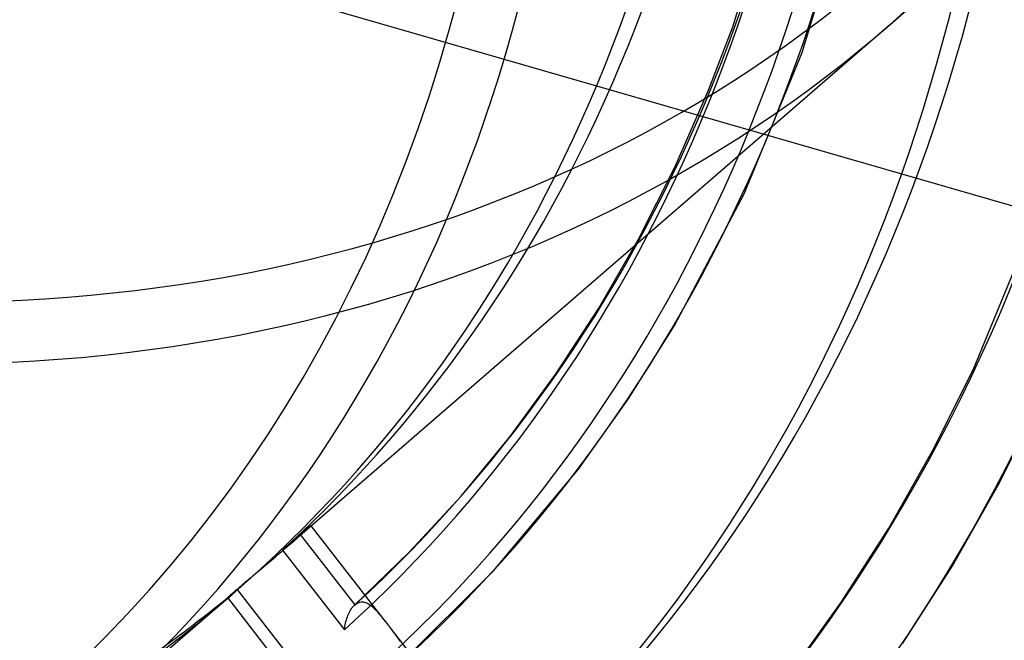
# Model space of a CAD drawing. Header units: millimetres. Extents: x -192 to 186, y -241 to 236.
# Tile 57 of 89: x 36 to 57, y -32 to -19. Entities that reach past the tile are written whole.
import ezdxf

# ---------------------------------------------------------------- set-up
doc = ezdxf.new("R2010")
doc.units = ezdxf.units.MM
doc.layers.add('MAIN-1', color=7, linetype='Continuous')
doc.layers.add('MAIN-2', color=7, linetype='Continuous')

msp = doc.modelspace()

# ---------------------------------------------------------------- linework, layer by layer
at = {"layer": 'MAIN-1'}
for centre, major_axis, ratio, start_param, end_param in [((-0.4999999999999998, -0.4330127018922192), (108.0178556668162, -124.728276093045), 0.7500000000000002, 0.7137243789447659, 3.400514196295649), ((-3.250000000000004, -2.814582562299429), (-104.4172604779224, 120.5706668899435), 0.75, -2.427868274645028, -0.8570719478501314), ((-40.99999999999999, -35.50704155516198), (-104.4172604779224, 120.5706668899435), 0.75, -3.141592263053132, -0.8570719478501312), ((-40.99999999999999, -35.50704155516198), (103.7626068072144, -119.814737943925), 0.7500000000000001, 3.905366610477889e-07, 2.284520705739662)]:
    msp.add_ellipse(centre, major_axis=major_axis, ratio=ratio, start_param=start_param, end_param=end_param, dxfattribs=at)
at = {"layer": 'MAIN-2'}
for p, q in [((-2.993606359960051, -5.732047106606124), (62.89360635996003, -24.75204710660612)), ((52.31014497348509, -19.70786219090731), (53.30787925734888, -16.43639031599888)), ((50.82351726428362, -19.15785047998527), (51.66038178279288, -16.47094999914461)), ((55.33584216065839, -18.06922452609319), (54.18522405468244, -19.12209509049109)), ((54.18522405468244, -19.12209509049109), (41.48526228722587, -30.12058338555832)), ((50.30424803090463, -20.52149392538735), (50.82351726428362, -19.15785047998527)), ((51.06680825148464, -22.73725220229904), (52.31014497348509, -19.70786219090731)), ((49.58934125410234, -22.15478339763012), (50.30424803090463, -20.52149392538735)), ((48.80525516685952, -23.70947309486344), (49.58934125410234, -22.15478339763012)), ((49.57699178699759, -25.56608941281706), (51.06680825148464, -22.73725220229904)), ((55.97762576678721, -26.51042095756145), (57.31866307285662, -23.25293946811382)), ((47.95475047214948, -25.1882573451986), (48.80525516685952, -23.70947309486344)), ((47.04050732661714, -26.59275226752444), (47.95475047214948, -25.1882573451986)), ((48.58251792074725, -27.14440620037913), (49.57699178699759, -25.56608941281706)), ((55.10860656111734, -28.25055334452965), (55.97762576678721, -26.51042095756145)), ((46.0509121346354, -27.9422406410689), (47.04050732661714, -26.59275226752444)), ((47.51467693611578, -28.6386773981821), (48.58251792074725, -27.14440620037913)), ((56.51149083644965, -28.98826122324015), (57.41373870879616, -27.18109740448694)), ((44.9996091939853, -29.21863376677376), (46.0509121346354, -27.9422406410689)), ((54.16792150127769, -29.90844224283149), (55.10860656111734, -28.25055334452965)), ((45.6935827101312, -30.82038795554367), (47.51467693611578, -28.6386773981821)), ((55.53411085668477, -30.7122062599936), (56.51149083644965, -28.98826122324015)), ((43.88938032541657, -30.42154978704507), (44.9996091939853, -29.21863376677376)), ((41.65932555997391, -29.95206234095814), (41.63505126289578, -29.97274483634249)), ((41.65340302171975, -29.97337946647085), (41.67573723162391, -29.95347818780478)), ((41.68174117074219, -29.93308369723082), (41.65932555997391, -29.95206234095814)), ((41.67573723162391, -29.95347818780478), (41.69601817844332, -29.935282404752)), ((41.70212943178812, -29.91594632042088), (41.68174117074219, -29.93308369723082)), ((41.69601817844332, -29.935282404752), (41.71413095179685, -29.91889329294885)), ((41.72032637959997, -29.90079283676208), (41.70212943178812, -29.91594632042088)), ((41.71413095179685, -29.91889329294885), (41.73006608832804, -29.90433344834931)), ((41.73617326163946, -29.8877585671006), (41.72032637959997, -29.90079283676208)), ((41.73006608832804, -29.90433344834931), (41.74382035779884, -29.89161295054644)), ((41.74958141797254, -29.87690711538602), (41.73617326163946, -29.8877585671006)), ((41.74382035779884, -29.89161295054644), (41.75539809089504, -29.88074296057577)), ((41.7605643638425, -29.86821430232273), (41.74958141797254, -29.87690711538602)), ((41.75539809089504, -29.88074296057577), (41.76479510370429, -29.87173108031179)), ((41.76914603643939, -29.86165124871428), (41.7605643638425, -29.86821430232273)), ((41.76479510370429, -29.87173108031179), (41.77201572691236, -29.86459177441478)), ((41.77534141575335, -29.85718373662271), (41.76914603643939, -29.86165124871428)), ((41.77201572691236, -29.86459177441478), (41.77706003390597, -29.85932946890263)), ((41.77917774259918, -29.85478384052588), (41.77534141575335, -29.85718373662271)), ((41.77706003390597, -29.85932946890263), (41.77992980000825, -29.85595678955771)), ((41.78067469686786, -29.85442420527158), (41.77917774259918, -29.85478384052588)), ((41.77992980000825, -29.85595678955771), (41.78067469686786, -29.85442420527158)), ((41.78071083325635, -29.85431350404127), (43.37104932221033, -31.90373989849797)), ((53.15621738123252, -31.48911527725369), (54.16792150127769, -29.90844224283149)), ((41.41993033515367, -30.15936917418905), (41.3824425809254, -30.19224333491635)), ((41.38520127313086, -30.20685821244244), (41.42015954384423, -30.17679313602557)), ((41.45590901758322, -30.12788022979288), (41.41993033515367, -30.15936917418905)), ((41.42015954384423, -30.17679313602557), (41.45349290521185, -30.14805395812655)), ((41.45349290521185, -30.14805395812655), (41.48508389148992, -30.1207367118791)), ((41.49012492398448, -30.09800664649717), (41.45590901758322, -30.12788022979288)), ((41.48508389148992, -30.1207367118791), (41.51643091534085, -30.09354505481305)), ((41.52243728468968, -30.06987351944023), (41.49012492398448, -30.09800664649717)), ((41.51643091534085, -30.09354505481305), (41.54667080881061, -30.06721869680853)), ((41.55270672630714, -30.04361350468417), (41.52243728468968, -30.06987351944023)), ((41.54667080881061, -30.06721869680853), (41.57564353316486, -30.04190194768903)), ((41.55270624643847, -30.04361284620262), (42.72256061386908, -31.5511750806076)), ((41.58157718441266, -30.01865926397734), (41.55270672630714, -30.04361350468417)), ((41.57564353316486, -30.04190194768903), (41.60319800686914, -30.0177295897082)), ((41.6090826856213, -29.99499198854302), (41.58157718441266, -30.01865926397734)), ((41.60319800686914, -30.0177295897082), (41.62916898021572, -29.99484002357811)), ((41.63505126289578, -29.97274483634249), (41.6090826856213, -29.99499198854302)), ((41.62916898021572, -29.99484002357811), (41.65340302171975, -29.97337946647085)), ((41.14892067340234, -30.40858024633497), (41.19078190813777, -30.37299213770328)), ((41.21868358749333, -30.3366046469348), (41.17528327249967, -30.374995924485)), ((41.17533675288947, -30.37494621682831), (42.5029779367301, -32.08584439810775)), ((41.19078190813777, -30.37299213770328), (41.23183344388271, -30.33803914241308)), ((41.26128450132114, -30.2989621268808), (41.21868358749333, -30.3366046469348)), ((41.23183344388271, -30.33803914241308), (41.27193417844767, -30.30383139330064)), ((41.30287256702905, -30.26227268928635), (41.26128450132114, -30.2989621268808)), ((41.27193417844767, -30.30383139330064), (41.31095438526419, -30.27049001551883)), ((41.34326944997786, -30.22669188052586), (41.30287256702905, -30.26227268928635)), ((41.31095438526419, -30.27049001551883), (41.34875442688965, -30.23812666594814)), ((41.3824425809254, -30.19224333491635), (41.34326944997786, -30.22669188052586)), ((41.34875442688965, -30.23812666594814), (41.38520127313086, -30.20685821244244)), ((40.89088134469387, -30.62712883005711), (40.93375496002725, -30.5908760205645)), ((40.93375496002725, -30.5908760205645), (40.97693733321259, -30.55435224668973)), ((40.97693733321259, -30.55435224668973), (41.02023310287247, -30.51770373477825)), ((41.02023310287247, -30.51770373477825), (41.06345491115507, -30.4810878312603)), ((41.06345491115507, -30.4810878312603), (41.10641400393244, -30.44466258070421)), ((41.10641400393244, -30.44466258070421), (41.14892067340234, -30.40858024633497)), ((42.71553338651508, -31.55742909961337), (43.88938032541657, -30.42154978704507)), ((40.63763748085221, -30.84120992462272), (40.6799440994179, -30.80542112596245)), ((40.6799440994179, -30.80542112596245), (40.72235025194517, -30.76956635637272)), ((40.72235025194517, -30.76956635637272), (40.76466629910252, -30.73380010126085)), ((40.76466629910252, -30.73380010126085), (40.80669929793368, -30.69827589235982)), ((40.80669929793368, -30.69827589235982), (40.84850289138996, -30.66295085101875)), ((40.84850289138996, -30.66295085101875), (40.89088134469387, -30.62712883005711)), ((54.47262090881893, -32.37194157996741), (55.53411085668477, -30.7122062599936)), ((40.39656296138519, -31.04585710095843), (40.43433286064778, -31.01367555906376)), ((40.43433286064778, -31.01367555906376), (40.47327123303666, -30.98055612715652)), ((40.47327123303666, -30.98055612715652), (40.51325175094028, -30.94660439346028)), ((40.51325175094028, -30.94660439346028), (40.55410262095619, -30.91195686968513)), ((40.55410262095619, -30.91195686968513), (40.5956266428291, -30.87677356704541)), ((40.5956266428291, -30.87677356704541), (40.63763748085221, -30.84120992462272)), ((43.70311939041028, -32.80183378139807), (45.6935827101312, -30.82038795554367)), ((40.17255602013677, -31.23839116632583), (40.20108152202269, -31.21363907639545)), ((41.36708748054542, -32.71624148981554), (40.2010809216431, -31.21363783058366)), ((40.20108152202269, -31.21363907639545), (40.22935993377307, -31.18919006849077)), ((40.22935993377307, -31.18919006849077), (40.2595171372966, -31.16320323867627)), ((40.2595171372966, -31.16320323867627), (40.29143576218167, -31.13577464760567)), ((40.29143576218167, -31.13577464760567), (40.32499373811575, -31.1070067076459)), ((40.32499373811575, -31.1070067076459), (40.36007604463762, -31.07700056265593)), ((40.36007604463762, -31.07700056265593), (40.39656296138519, -31.04585710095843)), ((40.09325543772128, -31.32609780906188), (36.90981761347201, -34.08303583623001)), ((41.32215427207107, -33.09985025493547), (39.99829726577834, -31.3938286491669)), ((39.99846889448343, -31.39368532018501), (40.00882315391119, -31.38389977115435)), ((40.00882315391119, -31.38389977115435), (40.02160987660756, -31.37206724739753)), ((40.02160987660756, -31.37206724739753), (40.03685064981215, -31.35818517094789)), ((40.03685064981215, -31.35818517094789), (40.05446199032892, -31.34233350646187)), ((40.05446199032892, -31.34233350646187), (40.07410174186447, -31.32479725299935)), ((40.07410174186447, -31.32479725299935), (40.0961639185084, -31.30527775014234)), ((40.0961639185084, -31.30527775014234), (40.119939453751, -31.28435106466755)), ((40.119939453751, -31.28435106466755), (40.14545449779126, -31.26201042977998)), ((40.14545449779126, -31.26201042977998), (40.17255602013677, -31.23839116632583)), ((42.63028169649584, -31.66442445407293), (42.64604498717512, -31.63966296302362)), ((42.64604498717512, -31.63966296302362), (42.66246714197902, -31.61652764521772)), ((42.66246714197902, -31.61652764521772), (42.67952622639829, -31.5950870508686)), ((42.67952622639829, -31.5950870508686), (42.69719604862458, -31.57538978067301)), ((42.69719604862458, -31.57538978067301), (42.71545372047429, -31.55750521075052)), ((42.71545372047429, -31.55750521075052), (42.71663304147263, -31.55642949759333)), ((42.71663304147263, -31.55642949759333), (42.71781236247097, -31.55536369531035)), ((42.71781236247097, -31.55536369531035), (42.71899594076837, -31.55430462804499)), ((42.71899594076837, -31.55430462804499), (42.72018377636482, -31.55325229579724)), ((42.72018377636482, -31.55325229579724), (42.72137065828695, -31.55221070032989)), ((42.72137065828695, -31.55221070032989), (42.72255989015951, -31.55117418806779)), ((42.72255989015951, -31.55117418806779), (42.74415729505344, -31.53400594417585)), ((42.74415729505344, -31.53400594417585), (42.76612513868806, -31.51956330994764)), ((42.76612513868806, -31.51956330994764), (42.78842438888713, -31.50781960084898)), ((42.78842438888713, -31.50781960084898), (42.81102776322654, -31.49875372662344)), ((42.81102776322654, -31.49875372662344), (42.83389953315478, -31.49234326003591)), ((42.83389953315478, -31.49234326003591), (42.85699487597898, -31.48856755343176)), ((42.85699487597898, -31.48856755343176), (42.88012942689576, -31.48739540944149)), ((42.88012942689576, -31.48739540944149), (42.90324398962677, -31.48874697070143)), ((42.90324398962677, -31.48874697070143), (42.9263232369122, -31.49252090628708)), ((42.9263232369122, -31.49252090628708), (42.94935749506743, -31.49863183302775)), ((42.94935749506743, -31.49863183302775), (42.97233664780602, -31.50697441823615)), ((42.97233664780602, -31.50697441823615), (42.99525006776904, -31.51746080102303)), ((42.99525006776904, -31.51746080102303), (43.01809857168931, -31.52999981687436)), ((43.01809857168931, -31.52999981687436), (43.04090375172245, -31.54451841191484)), ((43.04090375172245, -31.54451841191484), (43.06368096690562, -31.56090649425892)), ((43.06368096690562, -31.56090649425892), (43.08644557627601, -31.57906388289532)), ((43.08644557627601, -31.57906388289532), (43.10921103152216, -31.59888874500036)), ((43.10921103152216, -31.59888874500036), (43.13199269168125, -31.62027759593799)), ((43.13199269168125, -31.62027759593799), (43.15480731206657, -31.64312955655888)), ((43.15480731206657, -31.64312955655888), (43.17766694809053, -31.66734018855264)), ((52.07761453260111, -32.9908877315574), (53.15621738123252, -31.48911527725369)), ((42.541889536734, -31.87454052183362), (42.55185774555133, -31.84144878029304)), ((42.55185774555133, -31.84144878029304), (42.56276165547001, -31.80922125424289)), ((42.56276165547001, -31.80922125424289), (42.57457092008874, -31.77794113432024)), ((42.57457092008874, -31.77794113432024), (42.58726793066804, -31.74770244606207)), ((42.58726793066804, -31.74770244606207), (42.60083037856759, -31.71859235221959)), ((42.60083037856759, -31.71859235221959), (42.6152001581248, -31.69075595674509)), ((42.6152001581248, -31.69075595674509), (42.63028169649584, -31.66442445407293)), ((43.17766694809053, -31.66734018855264), (43.2006494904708, -31.69286700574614)), ((43.2006494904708, -31.69286700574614), (43.22388957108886, -31.71970812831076)), ((43.22388957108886, -31.71970812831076), (43.24741937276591, -31.74776713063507)), ((43.24741937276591, -31.74776713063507), (43.27126586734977, -31.77694828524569)), ((43.27126586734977, -31.77694828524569), (43.29545888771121, -31.80715008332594)), ((43.29545888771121, -31.80715008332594), (43.32002114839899, -31.83827006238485)), ((43.32002114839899, -31.83827006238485), (43.34498813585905, -31.87021275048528)), ((42.50297643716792, -32.08584384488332), (42.50682728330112, -32.04965040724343)), ((42.50682728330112, -32.04965040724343), (42.51177339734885, -32.0137004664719)), ((42.51177339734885, -32.0137004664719), (42.51778780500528, -31.9780836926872)), ((42.51778780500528, -31.9780836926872), (42.52483106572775, -31.942947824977)), ((42.52483106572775, -31.942947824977), (42.53287273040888, -31.90840080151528)), ((42.53287273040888, -31.90840080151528), (42.541889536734, -31.87454052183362)), ((43.34498813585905, -31.87021275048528), (43.37031598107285, -31.90277827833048)), ((43.37031598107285, -31.90277827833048), (43.39226329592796, -31.93104007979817)), ((43.39226329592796, -31.93104007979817), (43.41432030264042, -31.95946128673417)), ((43.41432030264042, -31.95946128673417), (43.43647790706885, -31.98802716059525)), ((43.43647790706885, -31.98802716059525), (43.45872752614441, -32.01671870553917)), ((43.45872752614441, -32.01671870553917), (43.48106997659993, -32.04552404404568)), ((43.48106997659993, -32.04552404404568), (43.50348771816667, -32.07441058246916)), ((43.50320350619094, -32.07404552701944), (48.19192666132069, -38.1162855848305)), ((43.50348771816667, -32.07441058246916), (43.52914835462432, -32.10751816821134)), ((43.52914835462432, -32.10751816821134), (43.55426226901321, -32.14011444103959)), ((43.55426226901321, -32.14011444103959), (43.5787320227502, -32.17221862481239)), ((43.5787320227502, -32.17221862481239), (43.60244982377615, -32.20383704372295)), ((43.60244982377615, -32.20383704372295), (43.62531683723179, -32.23498631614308)), ((43.62531683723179, -32.23498631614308), (43.64721396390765, -32.26566729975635)), ((43.64721396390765, -32.26566729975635), (43.66797643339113, -32.29585885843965)), ((43.66797643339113, -32.29585885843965), (43.68750026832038, -32.32556731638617))]:
    msp.add_line(p, q, dxfattribs=at)
for centre, major_axis, ratio, start_param, end_param in [((-2.472730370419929e-15, -2.202677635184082e-15), (-107.3632019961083, 123.9723471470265), 0.7500000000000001, -2.427868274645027, 0.7137243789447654), ((-2.750000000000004, -2.38156986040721), (-103.7626068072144, 119.814737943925), 0.7500000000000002, -2.427868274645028, -0.8570719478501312), ((22, 19.05255888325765), (32.03056747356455, -36.98571350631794), 0.7500000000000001, -0.8570719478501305, 2.284520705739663), ((-2.472730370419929e-15, -2.202677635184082e-15), (-107.3632019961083, 123.9723471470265), 0.7500000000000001, 0.7137243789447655, 3.855317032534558), ((-0.4999999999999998, -0.4330127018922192), (108.0178556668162, -124.728276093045), 0.7500000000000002, -2.427868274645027, -0.2589215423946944), ((3.724999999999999, 3.225944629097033), (-32.03056747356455, 36.98571350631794), 0.7500000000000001, 2.284520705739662, 4.690695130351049), ((7.408437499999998, 6.415895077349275), (-32.68522114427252, 37.74164245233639), 0.7500000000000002, 0.7137243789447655, 3.1415783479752), ((7.408437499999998, 6.415895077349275), (-37.35453845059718, 43.13330565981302), 0.7500000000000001, 0.8031488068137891, 3.011393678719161), ((21.5, 18.61954618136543), (32.68522114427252, -37.74164245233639), 0.7500000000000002, -0.8570719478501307, 0.7137243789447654), ((7.913437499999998, 6.853237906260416), (32.68522114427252, -37.74164245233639), 0.7500000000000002, 0.02061975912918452, 0.7137243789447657), ((8.205624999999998, 7.106279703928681), (33.93037242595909, -39.17941930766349), 0.7500000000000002, 0.02019852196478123, 0.7137243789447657), ((7.408437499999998, 6.415895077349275), (-32.68522114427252, 37.74164245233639), 0.7500000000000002, 3.1415783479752, 3.855317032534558), ((7.913437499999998, 6.853237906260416), (-34.09873955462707, 39.37383292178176), 0.75, -3.124809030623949, -2.427868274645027), ((8.205624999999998, 7.106279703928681), (-34.96799849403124, 40.37756668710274), 0.7500000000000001, -3.124127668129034, -2.427868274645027), ((7.913437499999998, 6.853237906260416), (34.79963136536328, -40.18315307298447), 0.7500000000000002, 0.01499750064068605, 0.7137243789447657), ((7.913437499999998, 6.853237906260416), (37.35453845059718, -43.13330565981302), 0.7500000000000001, 0.00905612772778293, 0.7137243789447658), ((7.408437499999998, 6.415895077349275), (-37.35453845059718, 43.13330565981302), 0.7500000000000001, 3.1415783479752, 3.855317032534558), ((8.205624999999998, 7.106279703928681), (39.11850276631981, -45.17015620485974), 0.7500000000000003, 0.007986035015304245, 0.7137243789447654), ((8.205624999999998, 7.106279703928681), (-40.15612883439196, 46.36830358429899), 0.7500000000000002, -3.137162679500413, -2.427868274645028), ((4.224999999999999, 3.658957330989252), (32.68522114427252, -37.74164245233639), 0.7500000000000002, -0.8570719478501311, 0.7137243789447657), ((8.205624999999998, 7.106279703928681), (33.93037242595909, -39.17941930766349), 0.7500000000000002, -1.550597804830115, -0.1635460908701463), ((7.913437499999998, 6.853237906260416), (-34.09873955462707, 39.37383292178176), 0.75, 1.587579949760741, 2.9814614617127), ((8.205624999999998, 7.106279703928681), (-34.96799849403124, 40.37756668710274), 0.7500000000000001, 1.588261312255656, 2.980780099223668), ((7.913437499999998, 6.853237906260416), (34.79963136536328, -40.18315307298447), 0.7500000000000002, -1.555798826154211, -0.1583450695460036), ((21.405625, 18.53781503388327), (54.68289378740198, -63.14236689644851), 0.7500000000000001, -1.588081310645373, -0.2630075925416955), ((17.00562499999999, 14.72730325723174), (49.49476344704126, -57.15162999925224), 0.7500000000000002, -1.582460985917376, -0.2180753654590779), ((7.913437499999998, 6.853237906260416), (37.35453845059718, -43.13330565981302), 0.7500000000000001, -1.561740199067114, -0.1524036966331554), ((12.605625, 10.91679148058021), (44.30663310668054, -51.16089310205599), 0.7500000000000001, -1.575546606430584, -0.1385972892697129), ((21.405625, 18.53781503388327), (-55.72051985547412, 64.34051427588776), 0.7500000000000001, 1.555017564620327, 3.014023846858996), ((17.00562499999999, 14.72730325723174), (-50.53238951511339, 58.34977737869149), 0.7500000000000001, 1.55942271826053, 3.009618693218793), ((8.205624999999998, 7.106279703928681), (39.11850276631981, -45.17015620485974), 0.7500000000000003, -1.562810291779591, -0.1513336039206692), ((12.605625, 10.91679148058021), (-45.34425917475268, 52.35904048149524), 0.7500000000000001, 1.566409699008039, 3.002631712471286), ((8.205624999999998, 7.106279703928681), (-40.15612883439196, 46.36830358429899), 0.7500000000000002, 1.575226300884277, 2.993815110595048), ((21.405625, 18.53781503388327), (62.77637711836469, -72.48791645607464), 0.7500000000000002, -1.592862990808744, -0.1907562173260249), ((21.405625, 18.53781503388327), (-63.81400318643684, 73.6860638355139), 0.7500000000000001, 1.547922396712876, 3.021119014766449), ((7.913437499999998, 6.853237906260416), (32.68522114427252, -37.74164245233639), 0.7500000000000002, -0.1223900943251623, -0.0209574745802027)]:
    msp.add_ellipse(centre, major_axis=major_axis, ratio=ratio, start_param=start_param, end_param=end_param, dxfattribs=at)

doc.saveas('drawing.dxf')
